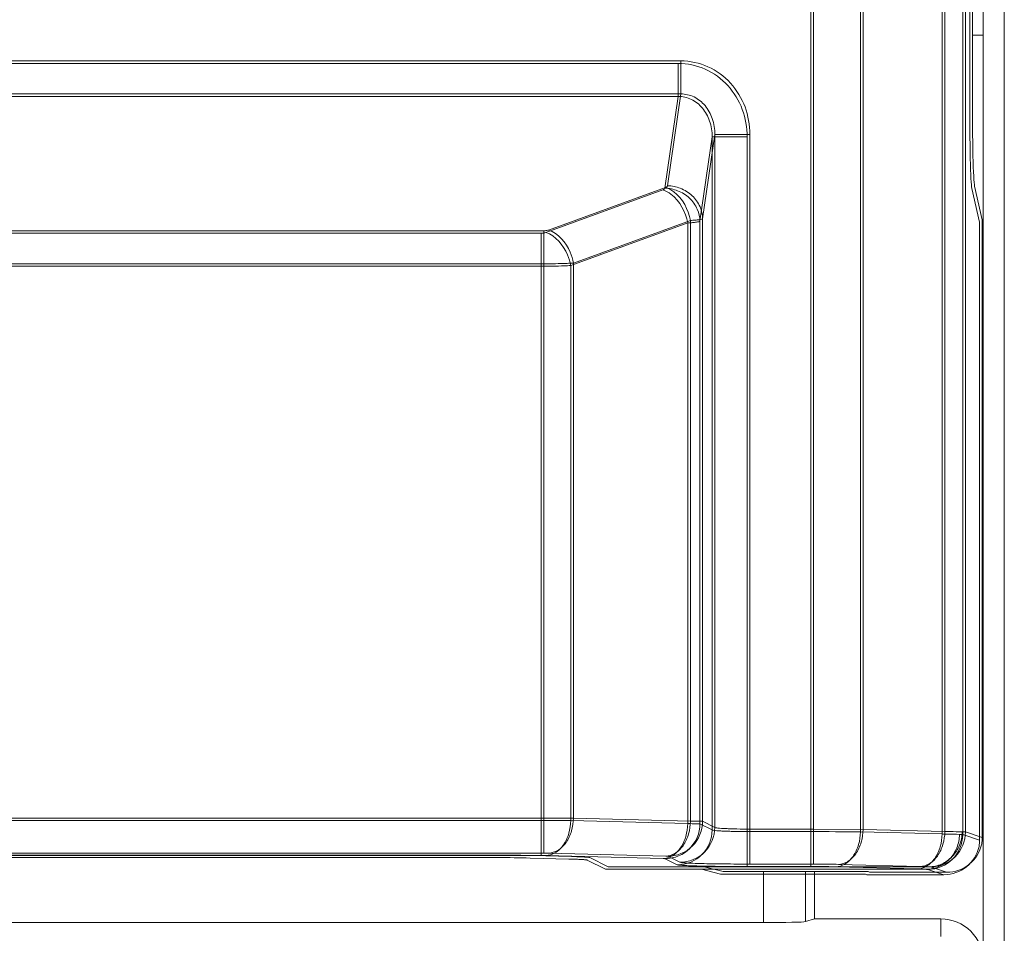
# Model space of a CAD drawing. Header units: millimetres. Extents: x -371 to 373, y -280 to 256.
# Tile 52 of 103: x -254.41 to -247.41, y 151.34 to 157.84. Entities that reach past the tile are written whole.
import ezdxf

# ---------------------------------------------------------------- set-up
doc = ezdxf.new("R2010")
doc.units = ezdxf.units.MM
doc.header["$MEASUREMENT"] = 0
doc.layers.add('layer 1', color=7, linetype='Continuous')

msp = doc.modelspace()

# ---------------------------------------------------------------- linework, layer by layer
at = {"layer": 'layer 1', "lineweight": 9}
for points in [[(-247.4082, 19.5762), (-247.4082, 19.5762), (-247.4082, 188.8762), (-247.4082, 188.8762)], [(-247.5582, 19.7265), (-247.5582, 19.7265), (-247.5582, 188.7259), (-247.5582, 188.7259)], [(-248.7653, 188.4843), (-248.7653, 188.4843), (-248.7653, 151.8342), (-248.7653, 151.8342)], [(-248.4117, 152.0807), (-248.4117, 152.0807), (-248.4117, 188.1878), (-248.4117, 188.1878)], [(-247.8316, 181.92), (-247.8316, 181.92), (-247.831, 152.0655), (-247.831, 152.0655)], [(-247.6847, 152.0622), (-247.6847, 152.0622), (-247.6847, 181.9255), (-247.6847, 181.9255)], [(-247.635, 167.1491), (-247.635, 167.1491), (-247.635, 157.3518), (-247.635, 157.3518)], [(-247.5582, 157.7262), (-247.5582, 157.7262), (-247.635, 157.7262), (-247.635, 157.7262)], [(-249.7079, 157.5424), (-249.7079, 157.5424), (-261.4085, 157.5424), (-261.4085, 157.5424)], [(-249.7079, 157.5424), (-249.7079, 157.5424), (-249.7079, 157.3075), (-249.7079, 157.3075)], [(-247.635, 157.3518), (-247.635, 156.9452), (-247.6294, 156.6978), (-247.6192, 156.653)], [(-261.4085, 157.3075), (-261.4085, 157.3075), (-249.7079, 157.3075), (-249.7079, 157.3075)], [(-249.8019, 156.6547), (-249.8019, 156.6547), (-249.7079, 157.3075), (-249.7079, 157.3075)], [(-249.4658, 157.0199), (-249.4658, 157.0199), (-249.5522, 156.4198), (-249.5522, 156.4198)], [(-249.4658, 157.0199), (-249.4658, 157.0199), (-249.2161, 157.0199), (-249.2161, 157.0199)], [(-249.4658, 157.0199), (-249.4658, 157.0199), (-249.4658, 152.095), (-249.4658, 152.095)], [(-249.2161, 151.8342), (-249.2161, 151.8342), (-249.2161, 157.0199), (-249.2161, 157.0199)], [(-250.6476, 156.3405), (-250.6476, 156.3405), (-249.8159, 156.6432), (-249.8159, 156.6432)], [(-247.6192, 156.653), (-247.6192, 156.653), (-247.5647, 156.4131), (-247.5647, 156.4131)], [(-249.6391, 156.4083), (-249.6391, 156.4083), (-250.4708, 156.1056), (-250.4708, 156.1056)], [(-249.6391, 156.4083), (-249.6391, 156.4083), (-249.6391, 152.139), (-249.6391, 152.139)], [(-249.5522, 152.1381), (-249.5522, 152.1381), (-249.5522, 156.4198), (-249.5522, 156.4198)], [(-247.5647, 152.0222), (-247.5647, 152.0222), (-247.5647, 156.4131), (-247.5647, 156.4131)], [(-250.6817, 156.3354), (-250.6817, 156.3354), (-260.4347, 156.3354), (-260.4347, 156.3354)], [(-250.6817, 156.3354), (-250.6817, 156.3354), (-250.6817, 151.9127), (-250.6817, 151.9127)], [(-260.4347, 156.1004), (-260.4347, 156.1004), (-250.6817, 156.1004), (-250.6817, 156.1004)], [(-250.4708, 152.1608), (-250.4708, 152.1608), (-250.4708, 156.1056), (-250.4708, 156.1056)], [(-250.6817, 152.1611), (-250.6817, 152.1611), (-260.4347, 152.1611), (-260.4347, 152.1611)], [(-250.4708, 152.1608), (-250.4708, 152.1608), (-250.6817, 152.1611), (-250.6817, 152.1611)], [(-250.4708, 152.1608), (-250.4708, 152.1608), (-249.6391, 152.139), (-249.6391, 152.139)], [(-249.5522, 152.1381), (-249.5522, 152.1381), (-249.4658, 152.095), (-249.4658, 152.095)], [(-248.7653, 152.0826), (-248.7653, 152.0826), (-249.2161, 152.0826), (-249.2161, 152.0826)], [(-248.4117, 152.0807), (-248.4117, 152.0807), (-248.7653, 152.0826), (-248.7653, 152.0826)], [(-248.4117, 152.0807), (-248.4117, 152.0807), (-247.831, 152.0655), (-247.831, 152.0655)], [(-247.6847, 152.0622), (-247.6847, 152.0622), (-247.5647, 152.0222), (-247.5647, 152.0222)], [(-247.5688, 151.977), (-247.5661, 151.9919), (-247.5647, 152.007), (-247.5647, 152.0222)], [(-247.8185, 151.7755), (-247.6987, 151.7755), (-247.5937, 151.8602), (-247.5688, 151.977)], [(-260.4347, 151.9127), (-260.4347, 151.9127), (-250.6817, 151.9127), (-250.6817, 151.9127)], [(-251.076, 151.8982), (-251.076, 151.8982), (-260.0404, 151.8982), (-260.0404, 151.8982)], [(-250.7588, 151.8948), (-250.7588, 151.8948), (-250.4853, 151.8876), (-250.4853, 151.8876)], [(-249.8149, 151.8906), (-249.8149, 151.8906), (-250.6466, 151.9123), (-250.6466, 151.9123)], [(-250.3549, 151.8799), (-250.3549, 151.8799), (-250.2236, 151.8143), (-250.2236, 151.8143)], [(-249.714, 151.8465), (-249.714, 151.8465), (-249.8004, 151.8897), (-249.8004, 151.8897)], [(-250.2236, 151.8143), (-250.2236, 151.8143), (-247.9456, 151.8143), (-247.9456, 151.8143)], [(-249.5423, 151.8143), (-249.5423, 151.8143), (-249.4061, 151.7803), (-249.4061, 151.7803)], [(-249.2161, 151.8342), (-249.2161, 151.8342), (-248.7653, 151.8342), (-248.7653, 151.8342)], [(-248.0067, 151.817), (-248.0067, 151.817), (-248.5875, 151.8322), (-248.5875, 151.8322)], [(-247.9331, 151.8137), (-247.9331, 151.8137), (-247.9456, 151.8143), (-247.9456, 151.8143)], [(-247.8185, 151.7755), (-247.8185, 151.7755), (-247.9332, 151.8137), (-247.9332, 151.8137)], [(-249.4061, 151.7803), (-249.4061, 151.7803), (-248.3756, 151.7803), (-248.3756, 151.7803)], [(-249.1193, 151.7803), (-249.1193, 151.7803), (-249.1193, 151.4181), (-249.1193, 151.4181)], [(-248.8218, 151.4252), (-248.8218, 151.4252), (-248.8218, 151.7803), (-248.8218, 151.7803)], [(-248.7582, 151.4443), (-248.7582, 151.4443), (-248.7582, 151.7803), (-248.7582, 151.7803)], [(-248.3756, 151.7803), (-248.3756, 151.7803), (-248.366, 151.7755), (-248.366, 151.7755)], [(-248.366, 151.7755), (-248.366, 151.7755), (-247.8185, 151.7755), (-247.8185, 151.7755)], [(-248.7582, 151.4443), (-248.7582, 151.4443), (-248.8218, 151.4252), (-248.8218, 151.4252)], [(-248.7582, 151.4443), (-248.7582, 151.4443), (-247.8582, 151.4443), (-247.8582, 151.4443)], [(-247.8582, 151.4443), (-247.8582, 151.4443), (-247.8582, 151.3186), (-247.8582, 151.3186)], [(-249.1193, 151.4181), (-249.1193, 151.4181), (-264.4183, 151.4181), (-264.4183, 151.4181)], [(-249.1193, 151.4181), (-248.9645, 151.4181), (-248.8353, 151.4212), (-248.8218, 151.4252)]]:
    msp.add_open_spline(points, degree=3, dxfattribs=at)
at = {"layer": 'layer 1', "color": 251, "lineweight": 9}
for points in [[(-248.7844, 188.4668), (-248.7844, 188.4668), (-248.7844, 151.8166), (-248.7844, 151.8166)], [(-248.4309, 152.0631), (-248.4309, 152.0631), (-248.4309, 188.1702), (-248.4309, 188.1702)], [(-247.8507, 181.9024), (-247.8507, 181.9024), (-247.8501, 152.0479), (-247.8501, 152.0479)], [(-247.7039, 152.0447), (-247.7039, 152.0447), (-247.7039, 181.908), (-247.7039, 181.908)], [(-247.6541, 167.1316), (-247.6541, 167.1316), (-247.6541, 157.3343), (-247.6541, 157.3343)], [(-249.727, 157.5249), (-249.727, 157.5249), (-261.4277, 157.5249), (-261.4277, 157.5249)], [(-249.727, 157.5249), (-249.727, 157.5249), (-249.727, 157.29), (-249.727, 157.29)], [(-247.6541, 157.3343), (-247.6541, 156.9276), (-247.6486, 156.6803), (-247.6384, 156.6355)], [(-261.4277, 157.29), (-261.4277, 157.29), (-249.727, 157.29), (-249.727, 157.29)], [(-249.821, 156.6372), (-249.821, 156.6372), (-249.727, 157.29), (-249.727, 157.29)], [(-249.4849, 157.0024), (-249.4849, 157.0024), (-249.5713, 156.4023), (-249.5713, 156.4023)], [(-249.4849, 157.0024), (-249.4849, 157.0024), (-249.2353, 157.0024), (-249.2353, 157.0024)], [(-249.4849, 157.0024), (-249.4849, 157.0024), (-249.4849, 152.0774), (-249.4849, 152.0774)], [(-249.2353, 151.8166), (-249.2353, 151.8166), (-249.2353, 157.0024), (-249.2353, 157.0024)], [(-250.6668, 156.323), (-250.6668, 156.323), (-249.835, 156.6257), (-249.835, 156.6257)], [(-247.6384, 156.6355), (-247.6384, 156.6355), (-247.5838, 156.3956), (-247.5838, 156.3956)], [(-249.6583, 156.3908), (-249.6583, 156.3908), (-250.49, 156.088), (-250.49, 156.088)], [(-249.6583, 156.3908), (-249.6583, 156.3908), (-249.6583, 152.1215), (-249.6583, 152.1215)], [(-249.5713, 152.1206), (-249.5713, 152.1206), (-249.5713, 156.4023), (-249.5713, 156.4023)], [(-247.5838, 152.0047), (-247.5838, 152.0047), (-247.5838, 156.3956), (-247.5838, 156.3956)], [(-250.7009, 156.3178), (-250.7009, 156.3178), (-260.4538, 156.3178), (-260.4538, 156.3178)], [(-250.7009, 156.3178), (-250.7009, 156.3178), (-250.7009, 151.8952), (-250.7009, 151.8952)], [(-260.4538, 156.0829), (-260.4538, 156.0829), (-250.7009, 156.0829), (-250.7009, 156.0829)], [(-250.49, 152.1432), (-250.49, 152.1432), (-250.49, 156.088), (-250.49, 156.088)], [(-250.7009, 152.1436), (-250.7009, 152.1436), (-260.4538, 152.1436), (-260.4538, 152.1436)], [(-250.49, 152.1432), (-250.49, 152.1432), (-250.7009, 152.1436), (-250.7009, 152.1436)], [(-250.49, 152.1432), (-250.49, 152.1432), (-249.6583, 152.1215), (-249.6583, 152.1215)], [(-249.8195, 151.8722), (-249.6825, 151.8725), (-249.5715, 151.9836), (-249.5713, 152.1206)], [(-249.7331, 151.829), (-249.5961, 151.8293), (-249.4851, 151.9404), (-249.4849, 152.0774)], [(-249.5713, 152.1206), (-249.5713, 152.1206), (-249.4849, 152.0774), (-249.4849, 152.0774)], [(-248.7844, 152.0651), (-248.7844, 152.0651), (-249.2353, 152.0651), (-249.2353, 152.0651)], [(-248.4309, 152.0631), (-248.5487, 152.0639), (-248.6666, 152.0646), (-248.7844, 152.0651)], [(-248.4309, 152.0631), (-248.4309, 152.0631), (-247.8501, 152.0479), (-247.8501, 152.0479)], [(-247.9523, 151.7962), (-247.8151, 151.7962), (-247.7039, 151.9075), (-247.7039, 152.0447)], [(-247.7039, 152.0447), (-247.7039, 152.0447), (-247.5838, 152.0047), (-247.5838, 152.0047)], [(-247.588, 151.9595), (-247.5852, 151.9744), (-247.5838, 151.9895), (-247.5838, 152.0047)], [(-247.8376, 151.758), (-247.7178, 151.758), (-247.6128, 151.8427), (-247.588, 151.9595)], [(-260.4538, 151.8952), (-260.4538, 151.8952), (-250.7009, 151.8952), (-250.7009, 151.8952)], [(-251.0951, 151.8807), (-251.0951, 151.8807), (-260.0596, 151.8807), (-260.0596, 151.8807)], [(-250.7779, 151.8772), (-250.7779, 151.8772), (-250.5044, 151.8701), (-250.5044, 151.8701)], [(-249.834, 151.873), (-249.834, 151.873), (-250.6657, 151.8948), (-250.6657, 151.8948)], [(-250.3741, 151.8624), (-250.3741, 151.8624), (-250.2427, 151.7968), (-250.2427, 151.7968)], [(-249.7331, 151.829), (-249.7331, 151.829), (-249.8195, 151.8722), (-249.8195, 151.8722)], [(-250.2427, 151.7968), (-250.2427, 151.7968), (-247.9647, 151.7968), (-247.9647, 151.7968)], [(-249.5614, 151.7968), (-249.5614, 151.7968), (-249.4252, 151.7628), (-249.4252, 151.7628)], [(-249.2353, 151.8166), (-249.2353, 151.8166), (-248.7844, 151.8166), (-248.7844, 151.8166)], [(-248.0259, 151.7995), (-248.0259, 151.7995), (-248.6066, 151.8147), (-248.6066, 151.8147)], [(-247.8376, 151.758), (-247.8376, 151.758), (-247.9523, 151.7962), (-247.9523, 151.7962)], [(-249.4252, 151.7628), (-249.4252, 151.7628), (-248.3948, 151.7628), (-248.3948, 151.7628)], [(-248.3948, 151.7628), (-248.3948, 151.7628), (-248.3852, 151.758), (-248.3852, 151.758)], [(-248.3852, 151.758), (-248.3852, 151.758), (-247.8376, 151.758), (-247.8376, 151.758)]]:
    msp.add_open_spline(points, degree=3, dxfattribs=at)
at = {"layer": 'layer 1', "lineweight": 9}
for points, knots in [([(-249.2161, 157.0199), (-249.217, 157.086), (-249.2281, 157.1527), (-249.2512, 157.215), (-249.2512, 157.215), (-249.2743, 157.2773), (-249.3095, 157.3351), (-249.3544, 157.3842), (-249.3544, 157.3842), (-249.3992, 157.4332), (-249.4537, 157.4735), (-249.5144, 157.5008), (-249.5144, 157.5008), (-249.575, 157.5281), (-249.6419, 157.5424), (-249.7079, 157.5424)], [0, 0, 0, 0, 0.2, 0.2, 0.2, 0.2, 0.4, 0.4, 0.4, 0.4, 0.6, 0.6, 0.6, 0.6, 1, 1, 1, 1]), ([(-249.4658, 157.0199), (-249.4652, 157.0579), (-249.4711, 157.0964), (-249.4836, 157.1326), (-249.4836, 157.1326), (-249.4952, 157.166), (-249.5125, 157.1974), (-249.5353, 157.2245), (-249.5353, 157.2245), (-249.5566, 157.2499), (-249.5828, 157.2714), (-249.6127, 157.286), (-249.6127, 157.286), (-249.6422, 157.3004), (-249.6753, 157.3081), (-249.7079, 157.3075)], [0, 0, 0, 0, 0.2, 0.2, 0.2, 0.2, 0.4, 0.4, 0.4, 0.4, 0.6, 0.6, 0.6, 0.6, 1, 1, 1, 1]), ([(-249.8159, 156.6432), (-249.814, 156.6439), (-249.8121, 156.6447), (-249.8102, 156.6457), (-249.8102, 156.6457), (-249.8064, 156.6477), (-249.8024, 156.6507), (-249.8019, 156.6547)], [0, 0, 0, 0, 0.333333, 0.333333, 0.333333, 0.333333, 1, 1, 1, 1]), ([(-249.8159, 156.6432), (-249.7952, 156.6365), (-249.7758, 156.6258), (-249.7582, 156.6126), (-249.7582, 156.6126), (-249.6944, 156.5649), (-249.6532, 156.4858), (-249.6391, 156.4083)], [0, 0, 0, 0, 0.333333, 0.333333, 0.333333, 0.333333, 1, 1, 1, 1]), ([(-249.5522, 156.4198), (-249.5528, 156.449), (-249.5593, 156.4784), (-249.571, 156.5054), (-249.571, 156.5054), (-249.5839, 156.5352), (-249.6032, 156.5622), (-249.6269, 156.5844), (-249.6269, 156.5844), (-249.6511, 156.6072), (-249.6798, 156.6251), (-249.7109, 156.637), (-249.7109, 156.637), (-249.7399, 156.6482), (-249.771, 156.6542), (-249.8019, 156.6547)], [0, 0, 0, 0, 0.2, 0.2, 0.2, 0.2, 0.4, 0.4, 0.4, 0.4, 0.6, 0.6, 0.6, 0.6, 1, 1, 1, 1]), ([(-249.5522, 156.4198), (-249.5541, 156.4177), (-249.5572, 156.4171), (-249.5601, 156.4166), (-249.5601, 156.4166), (-249.5663, 156.4155), (-249.5719, 156.4144), (-249.5777, 156.4136), (-249.5777, 156.4136), (-249.5863, 156.4123), (-249.5953, 156.4115), (-249.6042, 156.4108), (-249.6042, 156.4108), (-249.6159, 156.4098), (-249.6275, 156.409), (-249.6391, 156.4083)], [0, 0, 0, 0, 0.2, 0.2, 0.2, 0.2, 0.4, 0.4, 0.4, 0.4, 0.6, 0.6, 0.6, 0.6, 1, 1, 1, 1]), ([(-250.6817, 156.3354), (-250.6785, 156.3354), (-250.6754, 156.3355), (-250.6722, 156.3357), (-250.6722, 156.3357), (-250.6639, 156.3363), (-250.6555, 156.3376), (-250.6476, 156.3405)], [0, 0, 0, 0, 0.333333, 0.333333, 0.333333, 0.333333, 1, 1, 1, 1]), ([(-250.4708, 156.1056), (-250.4756, 156.1318), (-250.4832, 156.1572), (-250.4939, 156.1822), (-250.4939, 156.1822), (-250.5235, 156.2513), (-250.5776, 156.318), (-250.6476, 156.3405)], [0, 0, 0, 0, 0.333333, 0.333333, 0.333333, 0.333333, 1, 1, 1, 1]), ([(-250.4708, 156.1056), (-250.4859, 156.1047), (-250.5011, 156.104), (-250.5162, 156.1034), (-250.5162, 156.1034), (-250.5713, 156.1012), (-250.6265, 156.1004), (-250.6817, 156.1004)], [0, 0, 0, 0, 0.333333, 0.333333, 0.333333, 0.333333, 1, 1, 1, 1]), ([(-250.6466, 151.9123), (-250.6243, 151.9129), (-250.6021, 151.9199), (-250.5825, 151.9311), (-250.5825, 151.9311), (-250.5588, 151.9447), (-250.5392, 151.9645), (-250.5234, 151.9867), (-250.5234, 151.9867), (-250.5055, 152.012), (-250.4927, 152.0405), (-250.4841, 152.0702), (-250.4841, 152.0702), (-250.4756, 152.0997), (-250.4712, 152.1303), (-250.4708, 152.1608)], [0, 0, 0, 0, 0.2, 0.2, 0.2, 0.2, 0.4, 0.4, 0.4, 0.4, 0.6, 0.6, 0.6, 0.6, 1, 1, 1, 1]), ([(-249.6391, 152.139), (-249.6395, 152.1085), (-249.6439, 152.0779), (-249.6524, 152.0485), (-249.6524, 152.0485), (-249.661, 152.0188), (-249.6738, 151.9902), (-249.6917, 151.9649), (-249.6917, 151.9649), (-249.7075, 151.9427), (-249.7271, 151.9229), (-249.7508, 151.9093), (-249.7508, 151.9093), (-249.7703, 151.8981), (-249.7926, 151.8911), (-249.8149, 151.8906)], [0, 0, 0, 0, 0.2, 0.2, 0.2, 0.2, 0.4, 0.4, 0.4, 0.4, 0.6, 0.6, 0.6, 0.6, 1, 1, 1, 1]), ([(-249.6391, 152.139), (-249.6186, 152.1389), (-249.5981, 152.1384), (-249.5776, 152.1386), (-249.5776, 152.1386), (-249.5691, 152.1386), (-249.5606, 152.1388), (-249.5522, 152.1381)], [0, 0, 0, 0, 0.333333, 0.333333, 0.333333, 0.333333, 1, 1, 1, 1]), ([(-249.8004, 151.8897), (-249.7371, 151.8898), (-249.6712, 151.9164), (-249.625, 151.9626), (-249.625, 151.9626), (-249.5788, 152.0088), (-249.5523, 152.0748), (-249.5522, 152.1381)], [0, 0, 0, 0, 0.333333, 0.333333, 0.333333, 0.333333, 1, 1, 1, 1]), ([(-249.4658, 152.095), (-249.4659, 152.0316), (-249.4924, 151.9657), (-249.5386, 151.9194), (-249.5386, 151.9194), (-249.5848, 151.8732), (-249.6507, 151.8466), (-249.714, 151.8465)], [0, 0, 0, 0, 0.333333, 0.333333, 0.333333, 0.333333, 1, 1, 1, 1]), ([(-249.2161, 152.0826), (-249.247, 152.0827), (-249.2779, 152.083), (-249.3088, 152.0836), (-249.3088, 152.0836), (-249.3229, 152.0839), (-249.337, 152.0843), (-249.351, 152.0848), (-249.351, 152.0848), (-249.3635, 152.0852), (-249.3759, 152.0856), (-249.3883, 152.0863), (-249.3883, 152.0863), (-249.3986, 152.0868), (-249.409, 152.0874), (-249.4194, 152.0881), (-249.4194, 152.0881), (-249.4274, 152.0886), (-249.4354, 152.0892), (-249.4432, 152.0902), (-249.4432, 152.0902), (-249.4483, 152.0908), (-249.4533, 152.0917), (-249.4588, 152.0925), (-249.4588, 152.0925), (-249.4614, 152.0928), (-249.4641, 152.0932), (-249.4658, 152.095)], [0, 0, 0, 0, 0.125, 0.125, 0.125, 0.125, 0.25, 0.25, 0.25, 0.25, 0.375, 0.375, 0.375, 0.375, 0.5, 0.5, 0.5, 0.5, 0.625, 0.625, 0.625, 0.625, 0.75, 0.75, 0.75, 0.75, 1, 1, 1, 1]), ([(-248.5875, 151.8322), (-248.5652, 151.8328), (-248.5429, 151.8398), (-248.5234, 151.851), (-248.5234, 151.851), (-248.4997, 151.8646), (-248.4801, 151.8844), (-248.4643, 151.9066), (-248.4643, 151.9066), (-248.4464, 151.9319), (-248.4336, 151.9604), (-248.425, 151.9901), (-248.425, 151.9901), (-248.4165, 152.0196), (-248.4121, 152.0502), (-248.4117, 152.0807)], [0, 0, 0, 0, 0.2, 0.2, 0.2, 0.2, 0.4, 0.4, 0.4, 0.4, 0.6, 0.6, 0.6, 0.6, 1, 1, 1, 1]), ([(-247.831, 152.0655), (-247.8314, 152.035), (-247.8357, 152.0044), (-247.8443, 151.9749), (-247.8443, 151.9749), (-247.8529, 151.9452), (-247.8657, 151.9167), (-247.8836, 151.8914), (-247.8836, 151.8914), (-247.8993, 151.8691), (-247.919, 151.8494), (-247.9427, 151.8358), (-247.9427, 151.8358), (-247.9622, 151.8246), (-247.9845, 151.8176), (-248.0067, 151.817)], [0, 0, 0, 0, 0.2, 0.2, 0.2, 0.2, 0.4, 0.4, 0.4, 0.4, 0.6, 0.6, 0.6, 0.6, 1, 1, 1, 1]), ([(-247.9443, 151.8143), (-247.9136, 151.8146), (-247.8826, 151.8213), (-247.8543, 151.8338), (-247.8543, 151.8338), (-247.8255, 151.8465), (-247.7995, 151.865), (-247.7779, 151.8878), (-247.7779, 151.8878), (-247.7559, 151.9109), (-247.7384, 151.9384), (-247.7266, 151.9681), (-247.7266, 151.9681), (-247.7146, 151.9982), (-247.7084, 152.0306), (-247.7082, 152.0628)], [0, 0, 0, 0, 0.2, 0.2, 0.2, 0.2, 0.4, 0.4, 0.4, 0.4, 0.6, 0.6, 0.6, 0.6, 1, 1, 1, 1]), ([(-247.9332, 151.8137), (-247.8698, 151.8137), (-247.8038, 151.8402), (-247.7575, 151.8865), (-247.7575, 151.8865), (-247.7112, 151.9328), (-247.6847, 151.9988), (-247.6847, 152.0622)], [0, 0, 0, 0, 0.333333, 0.333333, 0.333333, 0.333333, 1, 1, 1, 1]), ([(-247.831, 152.0655), (-247.8178, 152.0653), (-247.8047, 152.065), (-247.7915, 152.0648), (-247.7915, 152.0648), (-247.7637, 152.0643), (-247.7359, 152.0639), (-247.7082, 152.0628)], [0, 0, 0, 0, 0.333333, 0.333333, 0.333333, 0.333333, 1, 1, 1, 1]), ([(-247.7082, 152.0628), (-247.705, 152.0628), (-247.7018, 152.0626), (-247.6987, 152.0626), (-247.6987, 152.0626), (-247.694, 152.0627), (-247.6893, 152.063), (-247.6847, 152.0622)], [0, 0, 0, 0, 0.333333, 0.333333, 0.333333, 0.333333, 1, 1, 1, 1]), ([(-251.076, 151.8982), (-251.0468, 151.8982), (-251.0176, 151.8981), (-250.9884, 151.898), (-250.9884, 151.898), (-250.9119, 151.8976), (-250.8353, 151.8968), (-250.7588, 151.8948)], [0, 0, 0, 0, 0.333333, 0.333333, 0.333333, 0.333333, 1, 1, 1, 1]), ([(-250.6817, 151.9127), (-250.6785, 151.9127), (-250.6752, 151.9127), (-250.672, 151.9127), (-250.672, 151.9127), (-250.6635, 151.9127), (-250.655, 151.9126), (-250.6466, 151.9123)], [0, 0, 0, 0, 0.333333, 0.333333, 0.333333, 0.333333, 1, 1, 1, 1]), ([(-250.4853, 151.8876), (-250.4678, 151.8872), (-250.4504, 151.8865), (-250.4329, 151.886), (-250.4329, 151.886), (-250.4196, 151.8855), (-250.4062, 151.8851), (-250.393, 151.8841), (-250.393, 151.8841), (-250.3843, 151.8834), (-250.3757, 151.8825), (-250.3666, 151.8821), (-250.3666, 151.8821), (-250.3626, 151.8819), (-250.3584, 151.8818), (-250.3549, 151.8799)], [0, 0, 0, 0, 0.2, 0.2, 0.2, 0.2, 0.4, 0.4, 0.4, 0.4, 0.6, 0.6, 0.6, 0.6, 1, 1, 1, 1]), ([(-249.8149, 151.8906), (-249.8114, 151.8905), (-249.8081, 151.8901), (-249.8046, 151.8902), (-249.8046, 151.8902), (-249.8031, 151.8902), (-249.8016, 151.8903), (-249.8004, 151.8897)], [0, 0, 0, 0, 0.333333, 0.333333, 0.333333, 0.333333, 1, 1, 1, 1]), ([(-249.714, 151.8465), (-249.7096, 151.8446), (-249.7048, 151.8444), (-249.7, 151.8441), (-249.7, 151.8441), (-249.6894, 151.8434), (-249.6792, 151.8425), (-249.6689, 151.8418), (-249.6689, 151.8418), (-249.6532, 151.8407), (-249.6372, 151.8401), (-249.6214, 151.8396), (-249.6214, 151.8396), (-249.6006, 151.8389), (-249.58, 151.8383), (-249.5593, 151.8378), (-249.5593, 151.8378), (-249.5345, 151.8371), (-249.5097, 151.8366), (-249.4849, 151.8362), (-249.4849, 151.8362), (-249.4569, 151.8358), (-249.4289, 151.8354), (-249.4009, 151.8351), (-249.4009, 151.8351), (-249.3393, 151.8344), (-249.2777, 151.8342), (-249.2161, 151.8342)], [0, 0, 0, 0, 0.125, 0.125, 0.125, 0.125, 0.25, 0.25, 0.25, 0.25, 0.375, 0.375, 0.375, 0.375, 0.5, 0.5, 0.5, 0.5, 0.625, 0.625, 0.625, 0.625, 0.75, 0.75, 0.75, 0.75, 1, 1, 1, 1]), ([(-248.7653, 151.8342), (-248.7489, 151.8342), (-248.7326, 151.8341), (-248.7162, 151.834), (-248.7162, 151.834), (-248.6733, 151.8338), (-248.6304, 151.8333), (-248.5875, 151.8322)], [0, 0, 0, 0, 0.333333, 0.333333, 0.333333, 0.333333, 1, 1, 1, 1]), ([(-247.9443, 151.8143), (-247.9478, 151.8146), (-247.9514, 151.8149), (-247.955, 151.8151), (-247.955, 151.8151), (-247.9722, 151.8161), (-247.9895, 151.8166), (-248.0067, 151.817)], [0, 0, 0, 0, 0.333333, 0.333333, 0.333333, 0.333333, 1, 1, 1, 1]), ([(-247.5582, 151.1442), (-247.5582, 151.2238), (-247.5898, 151.3001), (-247.6461, 151.3564), (-247.6461, 151.3564), (-247.7023, 151.4127), (-247.7786, 151.4443), (-247.8582, 151.4443)], [0, 0, 0, 0, 0.333333, 0.333333, 0.333333, 0.333333, 1, 1, 1, 1])]:
    msp.add_open_spline(points, degree=3, knots=knots, dxfattribs=at)
at = {"layer": 'layer 1', "color": 251, "lineweight": 9}
for points, knots in [([(-249.2353, 157.0024), (-249.2361, 157.0684), (-249.2472, 157.1352), (-249.2703, 157.1975), (-249.2703, 157.1975), (-249.2935, 157.2598), (-249.3286, 157.3176), (-249.3735, 157.3667), (-249.3735, 157.3667), (-249.4183, 157.4157), (-249.4728, 157.456), (-249.5335, 157.4833), (-249.5335, 157.4833), (-249.5942, 157.5105), (-249.661, 157.5249), (-249.727, 157.5249)], [0, 0, 0, 0, 0.2, 0.2, 0.2, 0.2, 0.4, 0.4, 0.4, 0.4, 0.6, 0.6, 0.6, 0.6, 1, 1, 1, 1]), ([(-249.4849, 157.0024), (-249.4844, 157.0404), (-249.4902, 157.0789), (-249.5027, 157.1151), (-249.5027, 157.1151), (-249.5143, 157.1485), (-249.5316, 157.1799), (-249.5544, 157.207), (-249.5544, 157.207), (-249.5758, 157.2324), (-249.6019, 157.2539), (-249.6319, 157.2685), (-249.6319, 157.2685), (-249.6614, 157.2829), (-249.6945, 157.2905), (-249.727, 157.29)], [0, 0, 0, 0, 0.2, 0.2, 0.2, 0.2, 0.4, 0.4, 0.4, 0.4, 0.6, 0.6, 0.6, 0.6, 1, 1, 1, 1]), ([(-249.835, 156.6257), (-249.8331, 156.6264), (-249.8313, 156.6272), (-249.8293, 156.6282), (-249.8293, 156.6282), (-249.8256, 156.6302), (-249.8216, 156.6331), (-249.821, 156.6372)], [0, 0, 0, 0, 0.333333, 0.333333, 0.333333, 0.333333, 1, 1, 1, 1]), ([(-249.835, 156.6257), (-249.8142, 156.619), (-249.7948, 156.6079), (-249.7772, 156.5945), (-249.7772, 156.5945), (-249.7138, 156.5464), (-249.6723, 156.4681), (-249.6583, 156.3908)], [0, 0, 0, 0, 0.333333, 0.333333, 0.333333, 0.333333, 1, 1, 1, 1]), ([(-249.5713, 156.4023), (-249.5719, 156.4315), (-249.5784, 156.4609), (-249.5901, 156.4879), (-249.5901, 156.4879), (-249.6031, 156.5177), (-249.6224, 156.5447), (-249.646, 156.5669), (-249.646, 156.5669), (-249.6702, 156.5897), (-249.699, 156.6075), (-249.73, 156.6195), (-249.73, 156.6195), (-249.759, 156.6307), (-249.7901, 156.6367), (-249.821, 156.6372)], [0, 0, 0, 0, 0.2, 0.2, 0.2, 0.2, 0.4, 0.4, 0.4, 0.4, 0.6, 0.6, 0.6, 0.6, 1, 1, 1, 1]), ([(-249.5713, 156.4023), (-249.5732, 156.4001), (-249.5763, 156.3996), (-249.5793, 156.3991), (-249.5793, 156.3991), (-249.5854, 156.398), (-249.591, 156.3969), (-249.5968, 156.396), (-249.5968, 156.396), (-249.6055, 156.3948), (-249.6145, 156.394), (-249.6234, 156.3932), (-249.6234, 156.3932), (-249.6351, 156.3923), (-249.6466, 156.3915), (-249.6583, 156.3908)], [0, 0, 0, 0, 0.2, 0.2, 0.2, 0.2, 0.4, 0.4, 0.4, 0.4, 0.6, 0.6, 0.6, 0.6, 1, 1, 1, 1]), ([(-250.7009, 156.3178), (-250.6977, 156.3178), (-250.6945, 156.318), (-250.6913, 156.3182), (-250.6913, 156.3182), (-250.683, 156.3188), (-250.6746, 156.3201), (-250.6668, 156.323)], [0, 0, 0, 0, 0.333333, 0.333333, 0.333333, 0.333333, 1, 1, 1, 1]), ([(-250.49, 156.088), (-250.4948, 156.1144), (-250.5025, 156.1398), (-250.5135, 156.165), (-250.5135, 156.165), (-250.5433, 156.2338), (-250.5969, 156.3005), (-250.6668, 156.323)], [0, 0, 0, 0, 0.333333, 0.333333, 0.333333, 0.333333, 1, 1, 1, 1]), ([(-250.49, 156.088), (-250.5051, 156.0872), (-250.5202, 156.0865), (-250.5353, 156.0859), (-250.5353, 156.0859), (-250.5905, 156.0837), (-250.6457, 156.0829), (-250.7009, 156.0829)], [0, 0, 0, 0, 0.333333, 0.333333, 0.333333, 0.333333, 1, 1, 1, 1]), ([(-250.6657, 151.8948), (-250.6435, 151.8954), (-250.6212, 151.9024), (-250.6017, 151.9136), (-250.6017, 151.9136), (-250.5779, 151.9272), (-250.5583, 151.9469), (-250.5426, 151.9692), (-250.5426, 151.9692), (-250.5247, 151.9945), (-250.5118, 152.023), (-250.5032, 152.0527), (-250.5032, 152.0527), (-250.4947, 152.0822), (-250.4904, 152.1128), (-250.49, 152.1432)], [0, 0, 0, 0, 0.2, 0.2, 0.2, 0.2, 0.4, 0.4, 0.4, 0.4, 0.6, 0.6, 0.6, 0.6, 1, 1, 1, 1]), ([(-249.6583, 152.1215), (-249.6587, 152.091), (-249.663, 152.0604), (-249.6715, 152.0309), (-249.6715, 152.0309), (-249.6801, 152.0012), (-249.693, 151.9727), (-249.7109, 151.9474), (-249.7109, 151.9474), (-249.7266, 151.9252), (-249.7462, 151.9054), (-249.77, 151.8918), (-249.77, 151.8918), (-249.7895, 151.8806), (-249.8118, 151.8736), (-249.834, 151.873)], [0, 0, 0, 0, 0.2, 0.2, 0.2, 0.2, 0.4, 0.4, 0.4, 0.4, 0.6, 0.6, 0.6, 0.6, 1, 1, 1, 1]), ([(-249.6583, 152.1215), (-249.6377, 152.1214), (-249.6172, 152.1209), (-249.5967, 152.121), (-249.5967, 152.121), (-249.5882, 152.1211), (-249.5798, 152.1212), (-249.5713, 152.1206)], [0, 0, 0, 0, 0.333333, 0.333333, 0.333333, 0.333333, 1, 1, 1, 1]), ([(-249.2353, 152.0651), (-249.2662, 152.0652), (-249.2971, 152.0655), (-249.328, 152.0661), (-249.328, 152.0661), (-249.342, 152.0664), (-249.3561, 152.0668), (-249.3702, 152.0672), (-249.3702, 152.0672), (-249.3826, 152.0677), (-249.395, 152.0681), (-249.4074, 152.0687), (-249.4074, 152.0687), (-249.4178, 152.0693), (-249.4281, 152.0699), (-249.4385, 152.0706), (-249.4385, 152.0706), (-249.4465, 152.0711), (-249.4546, 152.0717), (-249.4623, 152.0727), (-249.4623, 152.0727), (-249.4675, 152.0733), (-249.4725, 152.0742), (-249.478, 152.075), (-249.478, 152.075), (-249.4805, 152.0753), (-249.4832, 152.0757), (-249.4849, 152.0774)], [0, 0, 0, 0, 0.125, 0.125, 0.125, 0.125, 0.25, 0.25, 0.25, 0.25, 0.375, 0.375, 0.375, 0.375, 0.5, 0.5, 0.5, 0.5, 0.625, 0.625, 0.625, 0.625, 0.75, 0.75, 0.75, 0.75, 1, 1, 1, 1]), ([(-248.6066, 151.8147), (-248.5844, 151.8153), (-248.5621, 151.8223), (-248.5426, 151.8335), (-248.5426, 151.8335), (-248.5188, 151.8471), (-248.4992, 151.8668), (-248.4835, 151.8891), (-248.4835, 151.8891), (-248.4656, 151.9144), (-248.4527, 151.9429), (-248.4441, 151.9726), (-248.4441, 151.9726), (-248.4356, 152.0021), (-248.4313, 152.0326), (-248.4309, 152.0631)], [0, 0, 0, 0, 0.2, 0.2, 0.2, 0.2, 0.4, 0.4, 0.4, 0.4, 0.6, 0.6, 0.6, 0.6, 1, 1, 1, 1]), ([(-247.8501, 152.0479), (-247.8505, 152.0174), (-247.8549, 151.9868), (-247.8634, 151.9574), (-247.8634, 151.9574), (-247.872, 151.9277), (-247.8848, 151.8992), (-247.9027, 151.8739), (-247.9027, 151.8739), (-247.9185, 151.8516), (-247.9381, 151.8318), (-247.9618, 151.8183), (-247.9618, 151.8183), (-247.9813, 151.8071), (-248.0036, 151.8001), (-248.0259, 151.7995)], [0, 0, 0, 0, 0.2, 0.2, 0.2, 0.2, 0.4, 0.4, 0.4, 0.4, 0.6, 0.6, 0.6, 0.6, 1, 1, 1, 1]), ([(-247.9635, 151.7968), (-247.9328, 151.7971), (-247.9018, 151.8038), (-247.8734, 151.8163), (-247.8734, 151.8163), (-247.8447, 151.8289), (-247.8186, 151.8475), (-247.797, 151.8702), (-247.797, 151.8702), (-247.775, 151.8934), (-247.7576, 151.9209), (-247.7457, 151.9506), (-247.7457, 151.9506), (-247.7338, 151.9807), (-247.7275, 152.0131), (-247.7273, 152.0453)], [0, 0, 0, 0, 0.2, 0.2, 0.2, 0.2, 0.4, 0.4, 0.4, 0.4, 0.6, 0.6, 0.6, 0.6, 1, 1, 1, 1]), ([(-247.8501, 152.0479), (-247.837, 152.0478), (-247.8238, 152.0475), (-247.8106, 152.0473), (-247.8106, 152.0473), (-247.7828, 152.0468), (-247.7551, 152.0464), (-247.7273, 152.0453)], [0, 0, 0, 0, 0.333333, 0.333333, 0.333333, 0.333333, 1, 1, 1, 1]), ([(-247.7273, 152.0453), (-247.7218, 152.0452), (-247.7163, 152.0449), (-247.7107, 152.045), (-247.7107, 152.045), (-247.7084, 152.045), (-247.7061, 152.045), (-247.7039, 152.0447)], [0, 0, 0, 0, 0.333333, 0.333333, 0.333333, 0.333333, 1, 1, 1, 1]), ([(-251.0951, 151.8807), (-251.0659, 151.8807), (-251.0367, 151.8806), (-251.0076, 151.8805), (-251.0076, 151.8805), (-250.931, 151.8801), (-250.8545, 151.8793), (-250.7779, 151.8772)], [0, 0, 0, 0, 0.333333, 0.333333, 0.333333, 0.333333, 1, 1, 1, 1]), ([(-250.7009, 151.8952), (-250.6976, 151.8952), (-250.6944, 151.8952), (-250.6912, 151.8952), (-250.6912, 151.8952), (-250.6827, 151.8951), (-250.6742, 151.895), (-250.6657, 151.8948)], [0, 0, 0, 0, 0.333333, 0.333333, 0.333333, 0.333333, 1, 1, 1, 1]), ([(-250.5044, 151.8701), (-250.4869, 151.8696), (-250.4695, 151.8691), (-250.4521, 151.8684), (-250.4521, 151.8684), (-250.4387, 151.8679), (-250.4254, 151.8674), (-250.4122, 151.8666), (-250.4122, 151.8666), (-250.4072, 151.8663), (-250.4022, 151.8659), (-250.3972, 151.8656), (-250.3972, 151.8656), (-250.3934, 151.8653), (-250.3896, 151.865), (-250.3858, 151.8645), (-250.3858, 151.8645), (-250.3832, 151.8642), (-250.3806, 151.8639), (-250.378, 151.8635), (-250.378, 151.8635), (-250.3767, 151.8633), (-250.3753, 151.8631), (-250.3741, 151.8624)], [0, 0, 0, 0, 0.142857, 0.142857, 0.142857, 0.142857, 0.285714, 0.285714, 0.285714, 0.285714, 0.428571, 0.428571, 0.428571, 0.428571, 0.571429, 0.571429, 0.571429, 0.571429, 0.714286, 0.714286, 0.714286, 0.714286, 1, 1, 1, 1]), ([(-249.834, 151.873), (-249.8306, 151.873), (-249.8273, 151.8725), (-249.8237, 151.8727), (-249.8237, 151.8727), (-249.8223, 151.8727), (-249.8208, 151.8728), (-249.8195, 151.8722)], [0, 0, 0, 0, 0.333333, 0.333333, 0.333333, 0.333333, 1, 1, 1, 1]), ([(-249.7331, 151.829), (-249.7316, 151.8283), (-249.7299, 151.828), (-249.7282, 151.8278), (-249.7282, 151.8278), (-249.7252, 151.8273), (-249.7221, 151.8269), (-249.7191, 151.8266), (-249.7191, 151.8266), (-249.7088, 151.8254), (-249.6984, 151.8248), (-249.688, 151.8242), (-249.688, 151.8242), (-249.6722, 151.8234), (-249.6564, 151.8227), (-249.6405, 151.8221), (-249.6405, 151.8221), (-249.6198, 151.8213), (-249.5991, 151.8207), (-249.5784, 151.8202), (-249.5784, 151.8202), (-249.5536, 151.8196), (-249.5289, 151.8191), (-249.5041, 151.8187), (-249.5041, 151.8187), (-249.4761, 151.8182), (-249.4481, 151.8179), (-249.42, 151.8176), (-249.42, 151.8176), (-249.3585, 151.8169), (-249.2969, 151.8167), (-249.2353, 151.8166)], [0, 0, 0, 0, 0.111111, 0.111111, 0.111111, 0.111111, 0.222222, 0.222222, 0.222222, 0.222222, 0.333333, 0.333333, 0.333333, 0.333333, 0.444444, 0.444444, 0.444444, 0.444444, 0.555556, 0.555556, 0.555556, 0.555556, 0.666667, 0.666667, 0.666667, 0.666667, 0.777778, 0.777778, 0.777778, 0.777778, 1, 1, 1, 1]), ([(-248.7844, 151.8166), (-248.7681, 151.8166), (-248.7517, 151.8166), (-248.7354, 151.8165), (-248.7354, 151.8165), (-248.6925, 151.8163), (-248.6495, 151.8158), (-248.6066, 151.8147)], [0, 0, 0, 0, 0.333333, 0.333333, 0.333333, 0.333333, 1, 1, 1, 1]), ([(-247.9634, 151.7968), (-247.967, 151.7971), (-247.9706, 151.7973), (-247.9742, 151.7975), (-247.9742, 151.7975), (-247.9914, 151.7986), (-248.0086, 151.7991), (-248.0259, 151.7995)], [0, 0, 0, 0, 0.333333, 0.333333, 0.333333, 0.333333, 1, 1, 1, 1]), ([(-247.9523, 151.7962), (-247.9534, 151.7966), (-247.9547, 151.7965), (-247.9559, 151.7965), (-247.9559, 151.7965), (-247.9589, 151.7965), (-247.9618, 151.7967), (-247.9648, 151.7968)], [0, 0, 0, 0, 0.333333, 0.333333, 0.333333, 0.333333, 1, 1, 1, 1])]:
    msp.add_open_spline(points, degree=3, knots=knots, dxfattribs=at)

doc.saveas('drawing.dxf')
